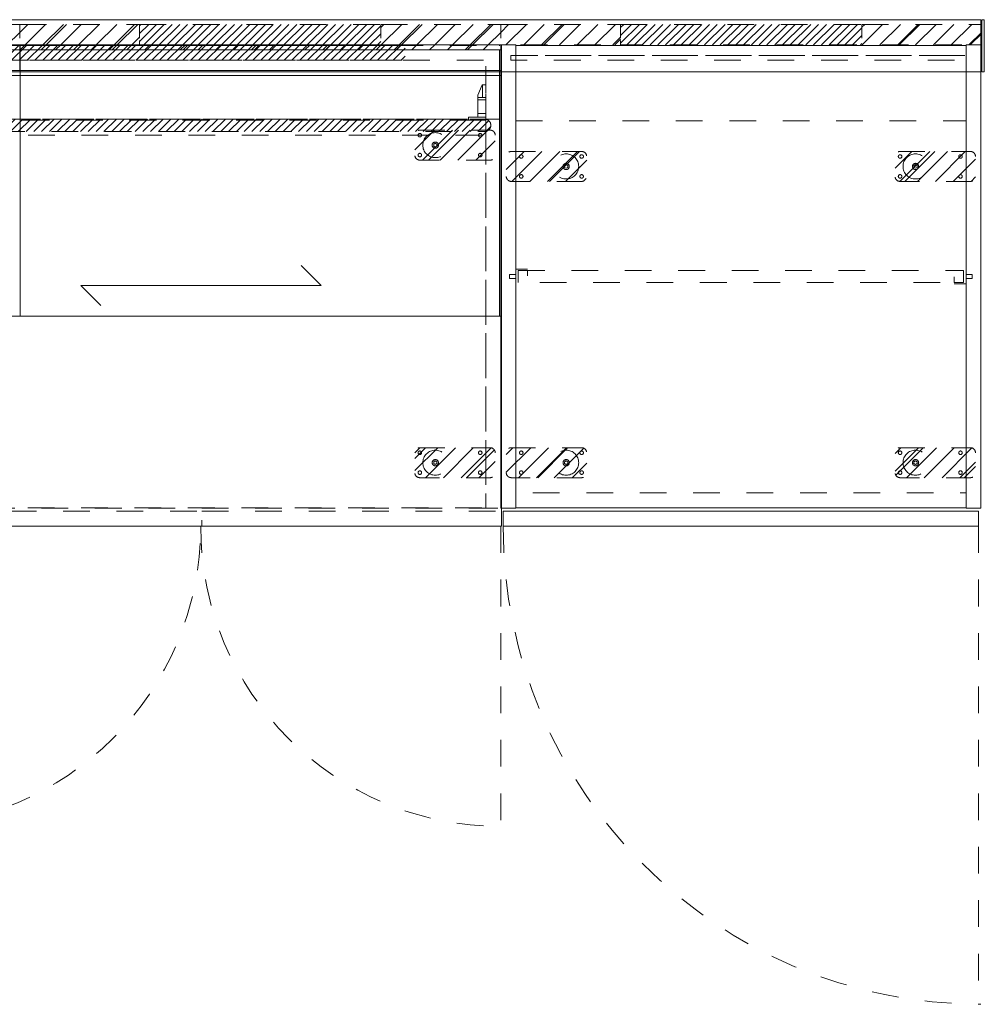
# Model space of a CAD drawing. Header units: inches. Extents: x -462 to -293, y -254 to -12.
# Tile 89 of 89: x -341 to -293, y -62 to -12. Entities that reach past the tile are written whole.
import ezdxf

# ---------------------------------------------------------------- set-up
doc = ezdxf.new("R2010")
doc.units = ezdxf.units.IN
doc.header["$LTSCALE"] = 32
doc.header["$MEASUREMENT"] = 0
doc.linetypes.add('Dash Style-1', pattern=[0.083328, 0.041656, -0.041672])
for name, color, linetype, lineweight in [('DashLine', 7, 'Dash Style-1', 13), ('DashLineFill', 7, 'Dash Style-1', 13), ('Drawing', 7, 'Continuous', 18), ('None', 7, 'Continuous', 18), ('SolidLine', 7, 'Continuous', 15), ('Wood_1-H', 7, 'Continuous', 13), ('Wood____-H', 7, 'Continuous', 13)]:
    doc.layers.add(name, color=color, linetype=linetype, lineweight=lineweight)
doc.layers.add('Electrical', color=1, linetype='Dash Style-1', lineweight=15, true_color=0xff0000)
pattern_1 = [(45, (0, 0), (-0.33333333, -0.7222222), [])]
pattern_2 = [(45, (0, 0), (-1.613016, 1.935715), []), (45, (-1.0608, 1.0608), (-0.472346, 0.4167613), [])]

# ---------------------------------------------------------------- blocks, each defined once
blk = doc.blocks.new('Group-1')
at = {"layer": 'DashLineFill', "linetype": 'Continuous', "lineweight": 13}
h = blk.add_hatch(dxfattribs=at)
h.set_pattern_fill('Steel', color=253, style=0, pattern_type=2)
h.set_pattern_definition(pattern_2)
h.paths.add_polyline_path([(42.008, 0), (47.992, 0), (47.992, -1.024), (42.008, -1.024)])
h = blk.add_hatch(dxfattribs=at)
h.set_pattern_fill('Steel', color=253, style=0, pattern_type=2)
h.set_pattern_definition(pattern_2)
h.paths.add_polyline_path([(78.031, 0), (84.016, 0), (84.016, -1.024), (78.031, -1.024)])
at = {"layer": 'Electrical', "linetype": 'Continuous', "lineweight": 5, "true_color": 0xdd0000}
h = blk.add_hatch(dxfattribs=at)
h.set_pattern_fill('ElectricalHatch', color=12, style=0, pattern_type=2)
h.set_pattern_definition(pattern_1)
h.paths.add_polyline_path([(47.992, 0), (78.031, 0), (78.031, -1.024), (47.992, -1.024)])
at = {"layer": 'DashLineFill', "flags": 128}
for points in [[(42.008, 0), (47.992, 0), (47.992, -1.024), (42.008, -1.024)], [(78.031, 0), (84.016, 0), (84.016, -1.024), (78.031, -1.024)]]:
    blk.add_lwpolyline(points, close=True, dxfattribs=at)
at = {"layer": 'Electrical', "flags": 128}
blk.add_lwpolyline([(47.992, 0), (78.031, 0), (78.031, -1.024), (47.992, -1.024)], close=True, dxfattribs=at)
blk = doc.blocks.new('Group-2')
at = {"layer": 'DashLineFill', "linetype": 'Continuous', "lineweight": 13}
h = blk.add_hatch(dxfattribs=at)
h.set_pattern_fill('Steel', color=253, style=0, pattern_type=2)
h.set_pattern_definition(pattern_2)
h.paths.add_polyline_path([(84.016, 0), (90, 0), (90, -1.024), (84.016, -1.024)])
h = blk.add_hatch(dxfattribs=at)
h.set_pattern_fill('Steel', color=253, style=0, pattern_type=2)
h.set_pattern_definition(pattern_2)
h.paths.add_polyline_path([(102.047, 0), (108.031, 0), (108.031, -1.024), (102.047, -1.024)])
at = {"layer": 'Electrical', "linetype": 'Continuous', "lineweight": 5, "true_color": 0xdd0000}
h = blk.add_hatch(dxfattribs=at)
h.set_pattern_fill('ElectricalHatch', color=12, style=0, pattern_type=2)
h.set_pattern_definition(pattern_1)
h.paths.add_polyline_path([(90, 0), (102.047, 0), (102.047, -1.024), (90, -1.024)])
at = {"layer": 'DashLineFill', "flags": 128}
for points in [[(84.016, 0), (90, 0), (90, -1.024), (84.016, -1.024)], [(102.047, 0), (108.031, 0), (108.031, -1.024), (102.047, -1.024)]]:
    blk.add_lwpolyline(points, close=True, dxfattribs=at)
at = {"layer": 'Electrical', "flags": 128}
blk.add_lwpolyline([(90, 0), (102.047, 0), (102.047, -1.024), (90, -1.024)], close=True, dxfattribs=at)
blk = doc.blocks.new('Group-3')
at = {"layer": 'DashLineFill', "linetype": 'Continuous', "lineweight": 13}
h = blk.add_hatch(dxfattribs=at)
h.set_pattern_fill('Steel', color=253, style=0, pattern_type=2)
h.set_pattern_definition(pattern_2)
h.paths.add_polyline_path([(108.031, 0), (114.016, 0), (114.016, -1.024), (108.031, -1.024)])
h = blk.add_hatch(dxfattribs=at)
h.set_pattern_fill('Steel', color=253, style=0, pattern_type=2)
h.set_pattern_definition(pattern_2)
h.paths.add_polyline_path([(126.063, 0), (132.047, 0), (132.047, -1.024), (126.063, -1.024)])
at = {"layer": 'Electrical', "linetype": 'Continuous', "lineweight": 5, "true_color": 0xdd0000}
h = blk.add_hatch(dxfattribs=at)
h.set_pattern_fill('ElectricalHatch', color=12, style=0, pattern_type=2)
h.set_pattern_definition(pattern_1)
h.paths.add_polyline_path([(114.016, 0), (126.063, 0), (126.063, -1.024), (114.016, -1.024)])
at = {"layer": 'DashLineFill', "flags": 128}
for points in [[(108.031, 0), (114.016, 0), (114.016, -1.024), (108.031, -1.024)], [(126.063, 0), (132.047, 0), (132.047, -1.024), (126.063, -1.024)]]:
    blk.add_lwpolyline(points, close=True, dxfattribs=at)
at = {"layer": 'Electrical', "flags": 128}
blk.add_lwpolyline([(114.016, 0), (126.063, 0), (126.063, -1.024), (114.016, -1.024)], close=True, dxfattribs=at)
blk = doc.blocks.new('Group-4')
at = {"layer": 'SolidLine', "flags": 128}
for points in [[(66, 0.236), (132, 0.236), (132, -2.362), (66, -2.362)], [(132.047, 0.236), (132.173, 0.236), (132.173, -2.362), (132.047, -2.362)]]:
    blk.add_lwpolyline(points, close=True, dxfattribs=at)
at = {"layer": 'None'}
for name in ['Group-1', 'Group-2', 'Group-3']:
    blk.add_blockref(name, (0, 0), dxfattribs=at)
blk = doc.blocks.new('SL Wall Panel (2D)')
at = {"layer": 'None'}
blk.add_blockref('Group-4', (0, 0), dxfattribs=at)
at = {"layer": 'Drawing', "color": 0, "flags": 1}
for tag in ['Catalog', 'FinishGroup', 'Custom', 'Discount', 'Tag', 'Item1', 'Item2', 'Item3', 'Item4', 'Item5', 'Item6', 'Item7', 'Item8', 'Item9', 'Item10', 'Item11', 'Item12', 'Item13', 'Item14', 'Item15', 'Item16', 'Item17', 'Item18', 'Item19', 'Item20', 'Item21', 'Item22', 'Item23', 'Item24', 'Item25', 'Option1', 'Option2', 'Option3', 'Option4', 'Option5', 'Option6', 'Option7', 'Option8', 'Option9', 'Option10', 'Option11', 'Option12']:
    blk.add_attdef(tag, (-101.955, -240.186), '', height=0.00709, dxfattribs=at)
blk = doc.blocks.new('1BP8DW-Leveler (2D)')
at = {"layer": 'DashLine', "flags": 128}
for points in [[(0.625, 0), (0.622, -0.061), (0.613, -0.122), (0.598, -0.181), (0.577, -0.239), (0.551, -0.295), (0.52, -0.347), (0.483, -0.396), (0.442, -0.442), (0.396, -0.483), (0.347, -0.52), (0.295, -0.551), (0.239, -0.577), (0.181, -0.598), (0.122, -0.613), (0.061, -0.622), (0, -0.625), (-0.061, -0.622), (-0.122, -0.613), (-0.181, -0.598), (-0.239, -0.577), (-0.295, -0.551), (-0.347, -0.52), (-0.396, -0.483), (-0.442, -0.442), (-0.483, -0.396), (-0.52, -0.347), (-0.551, -0.295), (-0.577, -0.239), (-0.598, -0.181), (-0.613, -0.122), (-0.622, -0.061), (-0.625, 0), (-0.622, 0.061), (-0.613, 0.122), (-0.598, 0.181), (-0.577, 0.239), (-0.551, 0.295), (-0.52, 0.347), (-0.483, 0.396), (-0.442, 0.442), (-0.396, 0.483), (-0.347, 0.52), (-0.295, 0.551), (-0.239, 0.577), (-0.181, 0.598), (-0.122, 0.613), (-0.061, 0.622), (0, 0.625), (0.061, 0.622), (0.122, 0.613), (0.181, 0.598), (0.239, 0.577), (0.295, 0.551), (0.347, 0.52), (0.396, 0.483), (0.442, 0.442), (0.483, 0.396), (0.52, 0.347), (0.551, 0.295), (0.577, 0.239), (0.598, 0.181), (0.613, 0.122), (0.622, 0.061)], [(0, 0.156), (0.015, 0.155), (0.03, 0.153), (0.045, 0.15), (0.06, 0.144), (0.074, 0.138), (0.087, 0.13), (0.099, 0.121), (0.11, 0.11), (0.121, 0.099), (0.13, 0.087), (0.138, 0.074), (0.144, 0.06), (0.15, 0.045), (0.153, 0.03), (0.155, 0.015), (0.156, 0), (0.155, -0.015), (0.153, -0.03), (0.15, -0.045), (0.144, -0.06), (0.138, -0.074), (0.13, -0.087), (0.121, -0.099), (0.11, -0.11), (0.099, -0.121), (0.087, -0.13), (0.074, -0.138), (0.06, -0.144), (0.045, -0.15), (0.03, -0.153), (0.015, -0.155), (0, -0.156), (-0.015, -0.155), (-0.03, -0.153), (-0.045, -0.15), (-0.06, -0.144), (-0.074, -0.138), (-0.087, -0.13), (-0.099, -0.121), (-0.11, -0.11), (-0.121, -0.099), (-0.13, -0.087), (-0.138, -0.074), (-0.144, -0.06), (-0.15, -0.045), (-0.153, -0.03), (-0.155, -0.015), (-0.156, 0), (-0.155, 0.015), (-0.153, 0.03), (-0.15, 0.045), (-0.144, 0.06), (-0.138, 0.074), (-0.13, 0.087), (-0.121, 0.099), (-0.11, 0.11), (-0.099, 0.121), (-0.087, 0.13), (-0.074, 0.138), (-0.06, 0.144), (-0.045, 0.15), (-0.03, 0.153), (-0.015, 0.155)], [(0, 0.094), (-0.081, 0.047), (-0.081, -0.047), (0, -0.094), (0.081, -0.047), (0.081, 0.047)]]:
    blk.add_lwpolyline(points, close=True, dxfattribs=at)
blk = doc.blocks.new('Slate-LSVS-Leveler (2D)')
at = {"layer": 'DashLineFill', "linetype": 'Continuous', "lineweight": 13}
h = blk.add_hatch(dxfattribs=at)
h.set_pattern_fill('Steel', color=253, style=0, pattern_type=2)
h.set_pattern_definition(pattern_2)
edge = h.paths.add_edge_path()
edge.add_arc((-2.74, -0.496), 0.252, 180, 270)
edge.add_line((-2.74, -0.748), (0.772, -0.748))
edge.add_arc((0.772, -0.496), 0.252, 270, 360)
edge.add_line((1.024, -0.496), (1.024, 0.496))
edge.add_arc((0.772, 0.496), 0.252, 0, 90)
edge.add_line((0.772, 0.748), (-2.74, 0.748))
edge.add_arc((-2.74, 0.496), 0.252, 90, 180)
edge.add_line((-2.992, 0.496), (-2.992, -0.496))
at = {"layer": 'DashLineFill', "flags": 128}
blk.add_lwpolyline([(-2.992, -0.496, 0.414214), (-2.74, -0.748), (0.772, -0.748, 0.414214), (1.024, -0.496), (1.024, 0.496, 0.414214), (0.772, 0.748), (-2.74, 0.748, 0.414214), (-2.992, 0.496)], format="xyb", close=True, dxfattribs=at)
at = {"layer": 'SolidLine', "flags": 128}
for points in [[(-2.244, 0.585), (-2.235, 0.584), (-2.227, 0.583), (-2.218, 0.581), (-2.21, 0.578), (-2.202, 0.574), (-2.195, 0.57), (-2.188, 0.565), (-2.181, 0.559), (-2.176, 0.552), (-2.17, 0.545), (-2.166, 0.538), (-2.162, 0.53), (-2.159, 0.522), (-2.157, 0.513), (-2.156, 0.505), (-2.156, 0.496), (-2.156, 0.487), (-2.157, 0.479), (-2.159, 0.47), (-2.162, 0.462), (-2.166, 0.454), (-2.17, 0.447), (-2.176, 0.44), (-2.181, 0.433), (-2.188, 0.428), (-2.195, 0.422), (-2.202, 0.418), (-2.21, 0.414), (-2.218, 0.411), (-2.227, 0.409), (-2.235, 0.408), (-2.244, 0.407), (-2.253, 0.408), (-2.261, 0.409), (-2.27, 0.411), (-2.278, 0.414), (-2.286, 0.418), (-2.293, 0.422), (-2.3, 0.428), (-2.307, 0.433), (-2.313, 0.44), (-2.318, 0.447), (-2.322, 0.454), (-2.326, 0.462), (-2.329, 0.47), (-2.331, 0.479), (-2.332, 0.487), (-2.333, 0.496), (-2.332, 0.505), (-2.331, 0.513), (-2.329, 0.522), (-2.326, 0.53), (-2.322, 0.538), (-2.318, 0.545), (-2.313, 0.552), (-2.307, 0.559), (-2.3, 0.565), (-2.293, 0.57), (-2.286, 0.574), (-2.278, 0.578), (-2.27, 0.581), (-2.261, 0.583), (-2.253, 0.584)], [(0.772, 0.585), (0.78, 0.584), (0.789, 0.583), (0.797, 0.581), (0.806, 0.578), (0.813, 0.574), (0.821, 0.57), (0.828, 0.565), (0.834, 0.559), (0.84, 0.552), (0.845, 0.545), (0.85, 0.538), (0.853, 0.53), (0.856, 0.522), (0.859, 0.513), (0.86, 0.505), (0.86, 0.496), (0.86, 0.487), (0.859, 0.479), (0.856, 0.47), (0.853, 0.462), (0.85, 0.454), (0.845, 0.447), (0.84, 0.44), (0.834, 0.433), (0.828, 0.428), (0.821, 0.422), (0.813, 0.418), (0.806, 0.414), (0.797, 0.411), (0.789, 0.409), (0.78, 0.408), (0.772, 0.407), (0.763, 0.408), (0.754, 0.409), (0.746, 0.411), (0.738, 0.414), (0.73, 0.418), (0.722, 0.422), (0.715, 0.428), (0.709, 0.433), (0.703, 0.44), (0.698, 0.447), (0.694, 0.454), (0.69, 0.462), (0.687, 0.47), (0.685, 0.479), (0.683, 0.487), (0.683, 0.496), (0.683, 0.505), (0.685, 0.513), (0.687, 0.522), (0.69, 0.53), (0.694, 0.538), (0.698, 0.545), (0.703, 0.552), (0.709, 0.559), (0.715, 0.565), (0.722, 0.57), (0.73, 0.574), (0.738, 0.578), (0.746, 0.581), (0.754, 0.583), (0.763, 0.584)], [(-2.244, -0.407), (-2.235, -0.408), (-2.227, -0.409), (-2.218, -0.411), (-2.21, -0.414), (-2.202, -0.418), (-2.195, -0.422), (-2.188, -0.428), (-2.181, -0.433), (-2.176, -0.44), (-2.17, -0.447), (-2.166, -0.454), (-2.162, -0.462), (-2.159, -0.47), (-2.157, -0.479), (-2.156, -0.487), (-2.156, -0.496), (-2.156, -0.505), (-2.157, -0.513), (-2.159, -0.522), (-2.162, -0.53), (-2.166, -0.538), (-2.17, -0.545), (-2.176, -0.552), (-2.181, -0.559), (-2.188, -0.565), (-2.195, -0.57), (-2.202, -0.574), (-2.21, -0.578), (-2.218, -0.581), (-2.227, -0.583), (-2.235, -0.584), (-2.244, -0.585), (-2.253, -0.584), (-2.261, -0.583), (-2.27, -0.581), (-2.278, -0.578), (-2.286, -0.574), (-2.293, -0.57), (-2.3, -0.565), (-2.307, -0.559), (-2.313, -0.552), (-2.318, -0.545), (-2.322, -0.538), (-2.326, -0.53), (-2.329, -0.522), (-2.331, -0.513), (-2.332, -0.505), (-2.333, -0.496), (-2.332, -0.487), (-2.331, -0.479), (-2.329, -0.47), (-2.326, -0.462), (-2.322, -0.454), (-2.318, -0.447), (-2.313, -0.44), (-2.307, -0.433), (-2.3, -0.428), (-2.293, -0.422), (-2.286, -0.418), (-2.278, -0.414), (-2.27, -0.411), (-2.261, -0.409), (-2.253, -0.408)], [(0.772, -0.407), (0.78, -0.408), (0.789, -0.409), (0.797, -0.411), (0.806, -0.414), (0.813, -0.418), (0.821, -0.422), (0.828, -0.428), (0.834, -0.433), (0.84, -0.44), (0.845, -0.447), (0.85, -0.454), (0.853, -0.462), (0.856, -0.47), (0.859, -0.479), (0.86, -0.487), (0.86, -0.496), (0.86, -0.505), (0.859, -0.513), (0.856, -0.522), (0.853, -0.53), (0.85, -0.538), (0.845, -0.545), (0.84, -0.552), (0.834, -0.559), (0.828, -0.565), (0.821, -0.57), (0.813, -0.574), (0.806, -0.578), (0.797, -0.581), (0.789, -0.583), (0.78, -0.584), (0.772, -0.585), (0.763, -0.584), (0.754, -0.583), (0.746, -0.581), (0.738, -0.578), (0.73, -0.574), (0.722, -0.57), (0.715, -0.565), (0.709, -0.559), (0.703, -0.552), (0.698, -0.545), (0.694, -0.538), (0.69, -0.53), (0.687, -0.522), (0.685, -0.513), (0.683, -0.505), (0.683, -0.496), (0.683, -0.487), (0.685, -0.479), (0.687, -0.47), (0.69, -0.462), (0.694, -0.454), (0.698, -0.447), (0.703, -0.44), (0.709, -0.433), (0.715, -0.428), (0.722, -0.422), (0.73, -0.418), (0.738, -0.414), (0.746, -0.411), (0.754, -0.409), (0.763, -0.408)]]:
    blk.add_lwpolyline(points, close=True, dxfattribs=at)
at = {"layer": 'DashLine', "color": 7}
blk.add_blockref('1BP8DW-Leveler (2D)', (0, 0), dxfattribs=at)
blk = doc.blocks.new('SlateCoatRodBracket (2D)')
at = {"layer": 'DashLine', "flags": 128}
for points in [[(-0.315, -0.098), (-0.315, 0.098), (0, 0.098), (0, -0.098)], [(0, -0.374), (0, 0.374), (0.591, 0.374), (0.591, -0.374)], [(0.118, -0.295), (0.118, 0.295), (0.591, 0.295), (0.591, -0.295)]]:
    blk.add_lwpolyline(points, close=True, dxfattribs=at)
blk = doc.blocks.new('Group-5')
at = {"layer": 'DashLine'}
blk.add_line((23.858, -24.016), (23.858, -47.756), dxfattribs=at)
at = {"layer": 'DashLine', "flags": 128}
for points in [[(0.748, -0.02), (23.228, -0.02), (23.228, -0.531), (0.748, -0.531)], [(0.512, -0.531), (23.465, -0.531), (23.465, -0.768), (0.512, -0.768)], [(0.748, -3.78), (23.228, -3.78), (23.228, -22.343), (0.748, -22.343)], [(0.866, -11.26), (23.11, -11.26), (23.11, -11.85), (0.866, -11.85)]]:
    blk.add_lwpolyline(points, close=True, dxfattribs=at)
at = {"layer": 'DashLine'}
blk.add_arc((23.976, -24.016), 23.858, 180, 270, dxfattribs=at)
at = {"layer": 'SolidLine', "flags": 128}
for points in [[(0, 0), (0.748, 0), (0.748, -23.11), (0, -23.11)], [(23.228, 0), (23.976, 0), (23.976, -23.11), (23.228, -23.11)], [(0.748, -0.02), (23.228, -0.02), (23.228, -23.091), (0.748, -23.091)], [(0.118, -23.268), (23.858, -23.268), (23.858, -24.016), (0.118, -24.016)]]:
    blk.add_lwpolyline(points, close=True, dxfattribs=at)
at = {"layer": 'None', "color": 7}
for p in [(3.268, -6.063), (3.268, -20.846)]:
    blk.add_blockref('Slate-LSVS-Leveler (2D)', p, dxfattribs=at)
at = {"layer": 'None', "color": 7, "rotation": 180}
for p in [(20.709, -6.063), (20.709, -20.846)]:
    blk.add_blockref('Slate-LSVS-Leveler (2D)', p, dxfattribs=at)
at = {"layer": 'Wood_1-H', "color": 7}
blk.add_blockref('SlateCoatRodBracket (2D)', (0.748, -11.555), dxfattribs=at)
at = {"layer": 'Wood_1-H', "color": 7, "rotation": 180}
blk.add_blockref('SlateCoatRodBracket (2D)', (23.228, -11.555), dxfattribs=at)
blk = doc.blocks.new('Group-6')
at = {"layer": 'None'}
blk.add_blockref('Group-5', (0, 0), dxfattribs=at)
blk = doc.blocks.new('SL Vertical Storage (2D)')
at = {"layer": 'None'}
blk.add_blockref('Group-6', (0, 0), dxfattribs=at)
at = {"layer": 'Drawing', "color": 0, "flags": 1}
for tag in ['Catalog', 'Custom', 'FinishGroup', 'Discount', 'Tag', 'Item1', 'Item2', 'Item3', 'Item4', 'Item5', 'Item6', 'Item7', 'Item8', 'Item9', 'Item10', 'Item11', 'Item12', 'Item13', 'Item14', 'Item15', 'Item16', 'Item17', 'Item18', 'Item19', 'Item20', 'Item21', 'Item22', 'Item23', 'Item24', 'Item25', 'Option1', 'Option2', 'Option3', 'Option4', 'Option5', 'Option6', 'Option7', 'Option8', 'Option9', 'Option10', 'Option11', 'Option12']:
    blk.add_attdef(tag, (42.031, -46.535), '', height=0.00709, dxfattribs=at)
blk = doc.blocks.new('Group-7')
at = {"layer": 'DashLine'}
for p, q in [((0.177, 1.772), (0, 1.772)), ((0, 1.772), (0, 0)), ((0.157, 1.142), (0.157, 1.772)), ((0.394, 1.26), (0.177, 1.772)), ((0.157, 1.142), (0, 1.142)), ((0.394, 1.025), (0, 1.025)), ((0.394, 1.142), (0.157, 1.142)), ((0.394, 0.157), (0.394, 1.26)), ((0.394, 0.336), (0, 0.336)), ((0.854, 0.157), (0, 0.157)), ((0.854, 0), (0, 0)), ((0.854, 0), (0.854, 0.157))]:
    blk.add_line(p, q, dxfattribs=at)
blk = doc.blocks.new('KekuSnapOnLeftVert (2D)')
at = {"layer": 'DashLine', "color": 7}
blk.add_blockref('Group-7', (0, 0), dxfattribs=at)
blk = doc.blocks.new('Group-8')
at = {"layer": 'DashLine'}
for p, q in [((-0.177, 1.772), (-0.394, 1.26)), ((0, 1.772), (-0.177, 1.772)), ((-0.157, 1.772), (-0.157, 1.142)), ((0, 0), (0, 1.772)), ((-0.394, 1.26), (-0.394, 0.157)), ((0, 1.142), (-0.394, 1.142)), ((0, 1.025), (-0.394, 1.025)), ((-0.854, 0.157), (-0.854, 0)), ((0, 0.157), (-0.854, 0.157)), ((0, 0), (-0.854, 0)), ((0, 0.336), (-0.394, 0.336))]:
    blk.add_line(p, q, dxfattribs=at)
blk = doc.blocks.new('KekuSnapOnRightVert (2D)')
at = {"layer": 'DashLine', "color": 7}
blk.add_blockref('Group-8', (0, 0), dxfattribs=at)
blk = doc.blocks.new('Group-9')
at = {"layer": 'Electrical', "linetype": 'Continuous', "lineweight": 5, "true_color": 0xdd0000}
h = blk.add_hatch(dxfattribs=at)
h.set_pattern_fill('ElectricalHatch', color=12, style=0, pattern_type=2)
h.set_pattern_definition(pattern_1)
h.paths.add_polyline_path([(4.764, -0.02), (25.197, -0.02), (25.197, -0.768), (4.764, -0.768)])
at = {"layer": 'DashLine'}
for p, q in [((0, -24.016), (0, -38.996)), ((29.961, -24.016), (29.961, -38.996))]:
    blk.add_line(p, q, dxfattribs=at)
at = {"layer": 'DashLine', "flags": 128}
for points in [[(0, 0), (0.748, 0), (0.748, -23.11), (0, -23.11)], [(0, 0), (29.961, 0), (29.961, -23.11), (0, -23.11)], [(29.213, 0), (29.961, 0), (29.961, -23.11), (29.213, -23.11)], [(0.748, -0.02), (29.213, -0.02), (29.213, -0.768), (0.748, -0.768)], [(0.748, -3.76), (29.213, -3.76), (29.213, -23.091), (0.748, -23.091)], [(0.768, -3.76), (29.193, -3.76), (29.193, -4.508), (0.768, -4.508)], [(0.118, -23.268), (14.921, -23.268), (14.921, -24.016), (0.118, -24.016)], [(15.039, -23.268), (29.843, -23.268), (29.843, -24.016), (15.039, -24.016)]]:
    blk.add_lwpolyline(points, close=True, dxfattribs=at)
at = {"layer": 'DashLine'}
for centre, start, end in [((0, -24.016), 270, 0), ((29.961, -24.016), 180, 270)]:
    blk.add_arc(centre, 14.98, start, end, dxfattribs=at)
at = {"layer": 'Electrical', "flags": 128}
blk.add_lwpolyline([(4.764, -0.02), (25.197, -0.02), (25.197, -0.768), (4.764, -0.768)], close=True, dxfattribs=at)
at = {"layer": 'None', "color": 7}
for p in [(3.268, -5), (3.268, -20.846)]:
    blk.add_blockref('Slate-LSVS-Leveler (2D)', p, dxfattribs=at)
at = {"layer": 'None', "color": 7, "rotation": 180}
for p in [(26.693, -5), (26.693, -20.846)]:
    blk.add_blockref('Slate-LSVS-Leveler (2D)', p, dxfattribs=at)
at = {"layer": 'Wood____-H', "color": 7}
for name, p in [('KekuSnapOnLeftVert (2D)', (0.748, -3.76)), ('KekuSnapOnRightVert (2D)', (29.213, -3.76))]:
    blk.add_blockref(name, p, dxfattribs=at)
blk = doc.blocks.new('Group-10')
at = {"layer": 'None'}
blk.add_blockref('Group-9', (0, 0), dxfattribs=at)
blk = doc.blocks.new('SL Low Storage (2D)')
at = {"layer": 'None'}
blk.add_blockref('Group-10', (0, 0), dxfattribs=at)
at = {"layer": 'Drawing', "color": 0, "flags": 1}
for tag in ['Catalog', 'Custom', 'Tag', 'Option1', 'Option2', 'Option3', 'Option4', 'Option5', 'Option6', 'Option7', 'Option8', 'Option9', 'Option10', 'Option11', 'Option12', 'FinishGroup', 'Discount', 'Item1', 'Item2', 'Item3', 'Item4', 'Item5', 'Item6', 'Item7', 'Item8', 'Item9', 'Item10', 'Item11', 'Item12', 'Item13', 'Item14', 'Item15', 'Item16', 'Item17', 'Item18', 'Item19', 'Item20', 'Item21', 'Item22', 'Item23', 'Item24', 'Item25']:
    blk.add_attdef(tag, (12.071, -37.657), '', height=0.00709, dxfattribs=at)
blk = doc.blocks.new('Group-75')
at = {"layer": 'SolidLine'}
for p, q in [((21, -12.008), (20, -11.008)), ((9, -12.008), (21, -12.008)), ((9, -12.008), (10, -13.008))]:
    blk.add_line(p, q, dxfattribs=at)
blk = doc.blocks.new('Group-76')
at = {"layer": 'SolidLine', "flags": 128}
blk.add_lwpolyline([(0, 0), (30, 0), (30, -24.016), (0, -24.016)], close=True, dxfattribs=at)
at = {"layer": 'SolidLine'}
blk.add_blockref('Group-75', (0, 0), dxfattribs=at)
blk = doc.blocks.new('Group-77')
at = {"layer": 'None'}
blk.add_blockref('Group-76', (0, 0), dxfattribs=at)
blk = doc.blocks.new('SL Lowboy Top (2D)-1')
at = {"layer": 'None'}
blk.add_blockref('Group-77', (0, 0), dxfattribs=at)
at = {"layer": 'Drawing', "color": 0, "flags": 1}
for tag in ['Catalog', 'Custom', 'Tag', 'Option1', 'Option2', 'Option3', 'Option4', 'Option5', 'Option6', 'Option7', 'Option8', 'Option9', 'Option10', 'Option11', 'Option12', 'FinishGroup', 'Discount', 'Item1', 'Item2', 'Item3', 'Item4', 'Item5', 'Item6', 'Item7', 'Item8', 'Item9', 'Item10', 'Item11', 'Item12', 'Item13', 'Item14', 'Item15', 'Item16', 'Item17', 'Item18', 'Item19', 'Item20', 'Item21', 'Item22', 'Item23', 'Item24', 'Item25']:
    blk.add_attdef(tag, (12.071, -22.677), '', height=0.00709, dxfattribs=at)
blk = doc.blocks.new('Group-82')
at = {"layer": 'DashLineFill', "linetype": 'Continuous', "lineweight": 13}
h = blk.add_hatch(dxfattribs=at)
h.set_pattern_fill('Steel', color=253, style=0, pattern_type=2)
h.set_pattern_definition(pattern_2)
h.paths.add_polyline_path([(12, -12), (36.016, -12), (36.016, -12.252), (12, -12.252)])
at = {"layer": 'DashLineFill', "flags": 128}
blk.add_lwpolyline([(12, -12), (36.016, -12), (36.016, -12.252), (12, -12.252)], close=True, dxfattribs=at)
at = {"layer": 'SolidLine', "flags": 128}
blk.add_lwpolyline([(12, -12.252), (36.016, -12.252), (36.016, -13.276), (12, -13.276)], close=True, dxfattribs=at)
blk = doc.blocks.new('Group-83')
at = {"layer": 'None'}
blk.add_blockref('Group-82', (0, 0), dxfattribs=at)
blk = doc.blocks.new('SL Wall Tile (2D)-2')
at = {"layer": 'None'}
blk.add_blockref('Group-83', (0, 0), dxfattribs=at)
at = {"layer": 'Drawing', "color": 0, "flags": 1}
for tag in ['Catalog', 'Custom', 'Tag', 'Option1', 'Option2', 'Option3', 'Option4', 'Option5', 'Option6', 'Option7', 'Option8', 'Option9', 'Option10', 'Option11', 'Option12', 'FinishGroup', 'Discount', 'Item1', 'Item2', 'Item3', 'Item4', 'Item5', 'Item6', 'Item7', 'Item8', 'Item9', 'Item10', 'Item11', 'Item12', 'Item13', 'Item14', 'Item15', 'Item16', 'Item17', 'Item18', 'Item19', 'Item20', 'Item21', 'Item22', 'Item23', 'Item24', 'Item25']:
    blk.add_attdef(tag, (6.016, -215.622), '', height=0.00709, dxfattribs=at)
blk = doc.blocks.new('Group-84')
at = {"layer": 'DashLineFill', "linetype": 'Continuous', "lineweight": 13}
h = blk.add_hatch(dxfattribs=at)
h.set_pattern_fill('Steel', color=253, style=0, pattern_type=2)
h.set_pattern_definition(pattern_2)
h.paths.add_polyline_path([(12.02, -12), (36.035, -12), (36.035, -12.252), (12.02, -12.252)])
at = {"layer": 'DashLineFill', "flags": 128}
blk.add_lwpolyline([(12.02, -12), (36.035, -12), (36.035, -12.252), (12.02, -12.252)], close=True, dxfattribs=at)
at = {"layer": 'SolidLine', "flags": 128}
blk.add_lwpolyline([(12.02, -12.252), (36.035, -12.252), (36.035, -13.276), (12.02, -13.276)], close=True, dxfattribs=at)
blk = doc.blocks.new('Group-85')
at = {"layer": 'DashLine', "flags": 128}
blk.add_lwpolyline([(12.02, -13.276), (36.035, -13.276), (36.035, -15.697), (12.02, -15.697)], close=True, dxfattribs=at)
at = {"layer": 'SolidLine', "flags": 128}
blk.add_lwpolyline([(12.02, -13.276), (36.035, -13.276), (36.035, -13.531), (12.02, -13.531)], close=True, dxfattribs=at)
blk = doc.blocks.new('Group-86')
at = {"layer": 'SolidLine', "flags": 128}
blk.add_lwpolyline([(12.02, -13.531), (36.035, -13.531), (36.035, -25.539), (12.02, -25.539)], close=True, dxfattribs=at)
at = {"layer": 'None'}
blk.add_blockref('Group-85', (0, 0), dxfattribs=at)
blk = doc.blocks.new('Group-87')
at = {"layer": 'None'}
for name in ['Group-84', 'Group-86']:
    blk.add_blockref(name, (0, 0), dxfattribs=at)
blk = doc.blocks.new('Group-88')
at = {"layer": 'None'}
blk.add_blockref('Group-87', (0, 0), dxfattribs=at)
blk = doc.blocks.new('SL Overhead (2D)')
at = {"layer": 'None'}
blk.add_blockref('Group-88', (0, 0), dxfattribs=at)
at = {"layer": 'Drawing', "color": 0, "flags": 1}
for tag in ['Catalog', 'Option1', 'Option2', 'Option3', 'Option4', 'Option5', 'Option6', 'Option7', 'Option8', 'Option9', 'Option10', 'Option11', 'Option12', 'Custom', 'Tag', 'FinishGroup', 'Discount', 'Item1', 'Item2', 'Item3', 'Item4', 'Item5', 'Item6', 'Item7', 'Item8', 'Item9', 'Item10', 'Item11', 'Item12', 'Item13', 'Item14', 'Item15', 'Item16', 'Item17', 'Item18', 'Item19', 'Item20', 'Item21', 'Item22', 'Item23', 'Item24', 'Item25']:
    blk.add_attdef(tag, (6.026, -200.642), '', height=0.00709, dxfattribs=at)
blk = doc.blocks.new('Group-89')
at = {"layer": 'DashLineFill', "linetype": 'Continuous', "lineweight": 13}
h = blk.add_hatch(dxfattribs=at)
h.set_pattern_fill('Steel', color=253, style=0, pattern_type=2)
h.set_pattern_definition(pattern_2)
h.paths.add_polyline_path([(12.02, -12), (36.035, -12), (36.035, -12.252), (12.02, -12.252)])
at = {"layer": 'DashLineFill', "flags": 128}
blk.add_lwpolyline([(12.02, -12), (36.035, -12), (36.035, -12.252), (12.02, -12.252)], close=True, dxfattribs=at)
at = {"layer": 'SolidLine', "flags": 128}
blk.add_lwpolyline([(12.02, -12.252), (36.035, -12.252), (36.035, -13.276), (12.02, -13.276)], close=True, dxfattribs=at)
blk = doc.blocks.new('Group-90')
at = {"layer": 'DashLine', "flags": 128}
blk.add_lwpolyline([(12.02, -13.276), (36.035, -13.276), (36.035, -15.697), (12.02, -15.697)], close=True, dxfattribs=at)
at = {"layer": 'SolidLine', "flags": 128}
blk.add_lwpolyline([(12.02, -13.276), (36.035, -13.276), (36.035, -13.531), (12.02, -13.531)], close=True, dxfattribs=at)
blk = doc.blocks.new('Group-91')
at = {"layer": 'SolidLine', "flags": 128}
blk.add_lwpolyline([(12.02, -13.531), (36.035, -13.531), (36.035, -25.539), (12.02, -25.539)], close=True, dxfattribs=at)
at = {"layer": 'None'}
blk.add_blockref('Group-90', (0, 0), dxfattribs=at)
blk = doc.blocks.new('Group-92')
at = {"layer": 'None'}
for name in ['Group-89', 'Group-91']:
    blk.add_blockref(name, (0, 0), dxfattribs=at)
blk = doc.blocks.new('Group-93')
at = {"layer": 'None'}
blk.add_blockref('Group-92', (0, 0), dxfattribs=at)
blk = doc.blocks.new('SL Overhead (2D)-1')
at = {"layer": 'None'}
blk.add_blockref('Group-93', (0, 0), dxfattribs=at)
at = {"layer": 'Drawing', "color": 0, "flags": 1}
for tag in ['Catalog', 'Option1', 'Option2', 'Option3', 'Option4', 'Option5', 'Option6', 'Option7', 'Option8', 'Option9', 'Option10', 'Option11', 'Option12', 'Custom', 'Tag', 'FinishGroup', 'Discount', 'Item1', 'Item2', 'Item3', 'Item4', 'Item5', 'Item6', 'Item7', 'Item8', 'Item9', 'Item10', 'Item11', 'Item12', 'Item13', 'Item14', 'Item15', 'Item16', 'Item17', 'Item18', 'Item19', 'Item20', 'Item21', 'Item22', 'Item23', 'Item24', 'Item25']:
    blk.add_attdef(tag, (6.026, -185.642), '', height=0.00709, dxfattribs=at)
blk = doc.blocks.new('Group-94')
at = {"layer": 'DashLineFill', "linetype": 'Continuous', "lineweight": 13}
h = blk.add_hatch(dxfattribs=at)
h.set_pattern_fill('Steel', color=253, style=0, pattern_type=2)
h.set_pattern_definition(pattern_2)
h.paths.add_polyline_path([(12.02, -12), (119.972, -12), (119.972, -12.252), (12.02, -12.252)])
at = {"layer": 'DashLineFill', "flags": 128}
blk.add_lwpolyline([(12.02, -12), (119.972, -12), (119.972, -12.252), (12.02, -12.252)], close=True, dxfattribs=at)
at = {"layer": 'SolidLine', "flags": 128}
blk.add_lwpolyline([(12.02, -12.252), (119.972, -12.252), (119.972, -13.276), (12.02, -13.276)], close=True, dxfattribs=at)
blk = doc.blocks.new('Group-97')
at = {"layer": 'DashLine', "flags": 128}
blk.add_lwpolyline([(83.988, -13.276), (119.972, -13.276), (119.972, -15.697), (83.988, -15.697)], close=True, dxfattribs=at)
at = {"layer": 'SolidLine', "flags": 128}
blk.add_lwpolyline([(83.988, -13.276), (119.972, -13.276), (119.972, -13.531), (83.988, -13.531)], close=True, dxfattribs=at)
blk = doc.blocks.new('Group-98')
at = {"layer": 'Electrical', "linetype": 'Continuous', "lineweight": 5, "true_color": 0xdd0000}
h = blk.add_hatch(dxfattribs=at)
h.set_pattern_fill('ElectricalHatch', color=12, style=0, pattern_type=2)
h.set_pattern_definition(pattern_1)
edge = h.paths.add_edge_path()
edge.add_arc((12.768, -16.009), 0.312, 180, 270)
edge.add_line((12.768, -16.322), (119.224, -16.322))
edge.add_arc((119.224, -16.009), 0.312, 270, 360)
edge.add_arc((119.224, -16.009), 0.312, 0, 90)
edge.add_line((119.224, -15.697), (12.768, -15.697))
edge.add_arc((12.768, -16.009), 0.312, 90, 180)
at = {"layer": 'Electrical', "flags": 128}
blk.add_lwpolyline([(12.455, -16.009, 0.414214), (12.768, -16.322), (119.224, -16.322, 0.414214), (119.537, -16.009, 0.414214), (119.224, -15.697), (12.768, -15.697, 0.414214)], format="xyb", close=True, dxfattribs=at)
at = {"layer": 'SolidLine', "flags": 128}
blk.add_lwpolyline([(12.02, -13.531), (119.972, -13.531), (119.972, -25.539), (12.02, -25.539)], close=True, dxfattribs=at)
at = {"layer": 'None'}
blk.add_blockref('Group-97', (0, 0), dxfattribs=at)
blk = doc.blocks.new('Group-101')
at = {"layer": 'DashLine', "flags": 128}
blk.add_lwpolyline([(83.988, -13.276), (119.972, -13.276), (119.972, -15.697), (83.988, -15.697)], close=True, dxfattribs=at)
at = {"layer": 'SolidLine', "flags": 128}
blk.add_lwpolyline([(83.988, -13.276), (119.972, -13.276), (119.972, -13.531), (83.988, -13.531)], close=True, dxfattribs=at)
blk = doc.blocks.new('Group-102')
at = {"layer": 'SolidLine', "flags": 128}
blk.add_lwpolyline([(12.02, -13.531), (119.972, -13.531), (119.972, -25.539), (12.02, -25.539)], close=True, dxfattribs=at)
at = {"layer": 'None'}
blk.add_blockref('Group-101', (0, 0), dxfattribs=at)
blk = doc.blocks.new('Group-103')
at = {"layer": 'None'}
for name in ['Group-94', 'Group-98', 'Group-102']:
    blk.add_blockref(name, (0, 0), dxfattribs=at)
blk = doc.blocks.new('Group-104')
at = {"layer": 'None'}
blk.add_blockref('Group-103', (0, 0), dxfattribs=at)
blk = doc.blocks.new('SL Overhead (2D)-2')
at = {"layer": 'None'}
blk.add_blockref('Group-104', (0, 0), dxfattribs=at)
at = {"layer": 'Drawing', "color": 0, "flags": 1}
for tag in ['Catalog', 'Option1', 'Option2', 'Option3', 'Option4', 'Option5', 'Option6', 'Option7', 'Option8', 'Option9', 'Option10', 'Option11', 'Option12', 'Custom', 'Tag', 'FinishGroup', 'Discount', 'Item1', 'Item2', 'Item3', 'Item4', 'Item5', 'Item6', 'Item7', 'Item8', 'Item9', 'Item10', 'Item11', 'Item12', 'Item13', 'Item14', 'Item15', 'Item16', 'Item17', 'Item18', 'Item19', 'Item20', 'Item21', 'Item22', 'Item23', 'Item24', 'Item25']:
    blk.add_attdef(tag, (-77.99, -170.642), '', height=0.00709, dxfattribs=at)

msp = doc.modelspace()

# ---------------------------------------------------------------- block references
at = {"layer": 'Drawing'}
for name, p in [('SL Wall Panel (2D)', (-425.459, -12.615)), ('SL Overhead (2D)-2', (-437.459, -1.639)), ('SL Low Storage (2D)', (-347.388, -13.639)), ('SL Lowboy Top (2D)-1', (-347.388, -13.639)), ('SL Wall Tile (2D)-2', (-353.444, -1.639)), ('SL Overhead (2D)', (-353.444, -1.639)), ('SL Overhead (2D)-1', (-353.444, -1.639)), ('SL Vertical Storage (2D)', (-317.428, -13.639))]:
    msp.add_blockref(name, p, dxfattribs=at)

doc.saveas('drawing.dxf')
